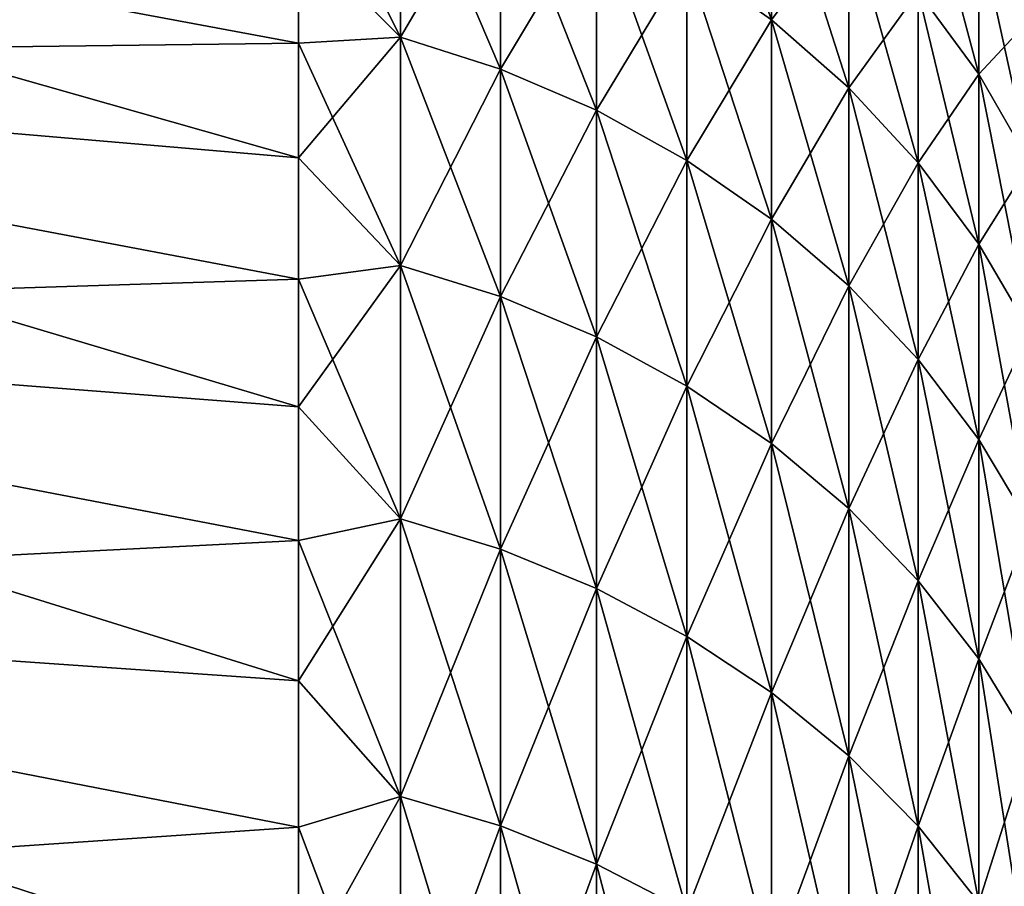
# Model space of a CAD drawing. Header units: metres. Extents: x -61 to 49, y -32 to 32.
# Tile 42 of 256: x -58.27 to -55.53, y 27.08 to 29.49. Entities that reach past the tile are written whole.
import ezdxf

# ---------------------------------------------------------------- set-up
doc = ezdxf.new("R2010")
doc.units = ezdxf.units.M
doc.layers.add('solid_K_27_40_10_000Y34', color=7, linetype='CONTINUOUS')

msp = doc.modelspace()

# ---------------------------------------------------------------- linework, layer by layer
at = {"layer": 'solid_K_27_40_10_000Y34'}
for points in [[(-56.413712, 30.136003, -9.141657), (-56.179329, 29.967154, -9.090437), (-56.179329, 29.485012, -10.549906)], [(-56.413712, 29.651144, -10.609348), (-56.413712, 30.136003, -9.141657), (-56.179329, 29.485012, -10.549906)], [(-60.739529, 30.026102, -12.437168), (-57.49202, 29.420321, -12.401699), (-57.49202, 29.101994, -13.131311)], [(-60.739529, 29.379631, -13.895583), (-60.739529, 30.026102, -12.437168), (-57.49202, 29.101994, -13.131311)], [(-60.739529, 30.026102, -12.437168), (-57.49202, 29.72036, -11.664375), (-57.49202, 29.420321, -12.401699)], [(-60.739529, 30.026102, 12.437168), (-57.49202, 29.420321, 12.401699), (-57.49202, 29.72036, 11.664376)], [(-60.739529, 30.026102, 12.437168), (-60.739529, 29.379631, 13.895583), (-57.49202, 29.420321, 12.401699)], [(-57.208706, 29.436737, -12.193095), (-57.49202, 29.72036, -11.664375), (-57.49202, 30.001923, -10.919801)], [(-57.208706, 29.436737, -12.193095), (-57.49202, 30.001923, -10.919801), (-57.208706, 29.999565, -10.734016)], [(-57.208706, 29.999565, 10.734016), (-57.49202, 29.72036, 11.664376), (-57.208706, 29.436737, 12.193095)], [(-57.208706, 29.999565, 10.734016), (-57.208706, 29.436737, 12.193095), (-56.93124, 29.90984, 10.701912)], [(-57.208706, 29.999565, -10.734016), (-56.93124, 29.90984, -10.701912), (-56.93124, 29.348694, -12.156628)], [(-57.208706, 29.436737, -12.193095), (-57.208706, 29.999565, -10.734016), (-56.93124, 29.348694, -12.156628)], [(-56.413712, 29.651144, 10.609348), (-56.179329, 29.485012, 10.549906), (-56.179329, 29.967154, 9.090437)], [(-56.179329, 29.967154, 9.090437), (-56.179329, 29.485012, 10.549906), (-55.964695, 29.775764, 9.032379)], [(-56.179329, 29.967154, -9.090437), (-55.964695, 29.775764, -9.032379), (-55.964695, 29.2967, -10.482527)], [(-56.179329, 29.485012, -10.549906), (-56.179329, 29.967154, -9.090437), (-55.964695, 29.2967, -10.482527)], [(-55.772167, 29.968369, -7.506685), (-55.603855, 29.735277, -7.448299), (-55.603855, 29.33399, -8.898369)], [(-55.772167, 29.563934, -8.968122), (-55.772167, 29.968369, -7.506685), (-55.603855, 29.33399, -8.898369)], [(-57.208706, 29.436737, 12.193095), (-56.93124, 29.348694, 12.156628), (-56.93124, 29.90984, 10.701912)], [(-56.93124, 29.90984, 10.701912), (-56.93124, 29.348694, 12.156628), (-56.665268, 29.793274, 10.660204)], [(-56.93124, 29.90984, -10.701912), (-56.665268, 29.793274, -10.660204), (-56.665268, 29.234314, -12.109249)], [(-56.93124, 29.348694, -12.156628), (-56.93124, 29.90984, -10.701912), (-56.665268, 29.234314, -12.109249)], [(-56.93124, 29.348694, 12.156628), (-56.665268, 29.234314, 12.109249), (-56.665268, 29.793274, 10.660204)], [(-56.665268, 29.793274, 10.660204), (-56.665268, 29.234314, 12.109249), (-56.413712, 29.651144, 10.609348)], [(-56.665268, 29.793274, -10.660204), (-56.413712, 29.651144, -10.609348), (-56.413712, 29.094851, -12.051482)], [(-56.665268, 29.234314, -12.109249), (-56.665268, 29.793274, -10.660204), (-56.413712, 29.094851, -12.051482)], [(-56.179329, 29.485012, 10.549906), (-55.964695, 29.2967, 10.482527), (-55.964695, 29.775764, 9.032379)], [(-55.964695, 29.775764, 9.032379), (-55.964695, 29.2967, 10.482527), (-55.772167, 29.563934, 8.968122)], [(-55.964695, 29.775764, -9.032379), (-55.772167, 29.563934, -8.968122), (-55.772167, 29.088278, -10.407952)], [(-55.964695, 29.2967, -10.482527), (-55.964695, 29.775764, -9.032379), (-55.772167, 29.088278, -10.407952)], [(-57.208706, 29.436737, -12.193095), (-57.49202, 29.420321, -12.401699), (-57.49202, 29.72036, -11.664375)], [(-57.208706, 29.436737, 12.193095), (-57.49202, 29.72036, 11.664376), (-57.49202, 29.420321, 12.401699)], [(-55.772167, 29.563934, 8.968122), (-55.603855, 29.33399, 8.898369), (-55.603855, 29.735277, 7.448299)], [(-55.603855, 29.735277, 7.448299), (-55.603855, 29.33399, 8.898369), (-55.461613, 29.486383, 7.385955)], [(-55.603855, 29.735277, -7.448299), (-55.461613, 29.486383, -7.385955), (-55.461613, 29.088455, -8.823886)], [(-55.603855, 29.33399, -8.898369), (-55.603855, 29.735277, -7.448299), (-55.461613, 29.088455, -8.823886)], [(-56.665268, 29.234314, 12.109249), (-56.413712, 29.094851, 12.051482), (-56.413712, 29.651144, 10.609348)], [(-56.413712, 29.651144, 10.609348), (-56.413712, 29.094851, 12.051482), (-56.179329, 29.485012, 10.549906)], [(-56.413712, 29.651144, -10.609348), (-56.179329, 29.485012, -10.549906), (-56.179329, 28.931835, -11.983959)], [(-56.413712, 29.094851, -12.051482), (-56.413712, 29.651144, -10.609348), (-56.179329, 28.931835, -11.983959)], [(-55.964695, 29.2967, 10.482527), (-55.772167, 29.088278, 10.407952), (-55.772167, 29.563934, 8.968122)], [(-55.772167, 29.563934, 8.968122), (-55.772167, 29.088278, 10.407952), (-55.603855, 29.33399, 8.898369)], [(-55.772167, 29.563934, -8.968122), (-55.603855, 29.33399, -8.898369), (-55.603855, 28.862034, -10.327001)], [(-55.772167, 29.088278, -10.407952), (-55.772167, 29.563934, -8.968122), (-55.603855, 28.862034, -10.327001)], [(-56.413712, 29.094851, 12.051482), (-56.179329, 28.931835, 11.983959), (-56.179329, 29.485012, 10.549906)], [(-56.179329, 29.485012, 10.549906), (-56.179329, 28.931835, 11.983959), (-55.964695, 29.2967, 10.482527)], [(-56.179329, 29.485012, -10.549906), (-55.964695, 29.2967, -10.482527), (-55.964695, 28.747059, -11.907421)], [(-56.179329, 28.931835, -11.983959), (-56.179329, 29.485012, -10.549906), (-55.964695, 28.747059, -11.907421)], [(-55.603855, 29.33399, 8.898369), (-55.461613, 29.088455, 8.823886), (-55.461613, 29.486383, 7.385955)], [(-60.739529, 29.379631, 13.895583), (-57.49202, 29.101994, 13.131311), (-57.49202, 29.420321, 12.401699)], [(-57.208706, 28.802992, -13.622801), (-57.49202, 29.420321, -12.401699), (-57.208706, 29.436737, -12.193095)], [(-57.208706, 29.436737, 12.193095), (-57.49202, 29.420321, 12.401699), (-57.49202, 29.101994, 13.131311)], [(-57.208706, 29.436737, 12.193095), (-57.49202, 29.101994, 13.131311), (-57.208706, 28.802992, 13.622801)], [(-57.208706, 28.802992, -13.622801), (-57.49202, 29.101994, -13.131311), (-57.49202, 29.420321, -12.401699)], [(-57.208706, 29.436737, 12.193095), (-57.208706, 28.802992, 13.622801), (-56.93124, 29.348694, 12.156628)], [(-57.208706, 29.436737, -12.193095), (-56.93124, 29.348694, -12.156628), (-56.93124, 28.716845, -13.582056)], [(-57.208706, 28.802992, -13.622801), (-57.208706, 29.436737, -12.193095), (-56.93124, 28.716845, -13.582056)], [(-60.739529, 29.379631, -13.895583), (-57.49202, 28.765577, -13.852761), (-57.49202, 28.411278, -14.565598)], [(-60.739529, 28.662434, -15.32041), (-60.739529, 29.379631, -13.895583), (-57.49202, 28.411278, -14.565598)], [(-60.739529, 29.379631, -13.895583), (-57.49202, 29.101994, -13.131311), (-57.49202, 28.765577, -13.852761)], [(-60.739529, 29.379631, 13.895583), (-57.49202, 28.765577, 13.85276), (-57.49202, 29.101994, 13.131311)], [(-60.739529, 29.379631, 13.895583), (-60.739529, 28.662434, 15.32041), (-57.49202, 28.765577, 13.85276)], [(-57.208706, 28.802992, 13.622801), (-56.93124, 28.716845, 13.582056), (-56.93124, 29.348694, 12.156628)], [(-56.93124, 29.348694, 12.156628), (-56.93124, 28.716845, 13.582056), (-56.665268, 29.234314, 12.109249)], [(-56.93124, 29.348694, -12.156628), (-56.665268, 29.234314, -12.109249), (-56.665268, 28.604927, -13.529123)], [(-56.93124, 28.716845, -13.582056), (-56.93124, 29.348694, -12.156628), (-56.665268, 28.604927, -13.529123)], [(-55.772167, 29.088278, 10.407952), (-55.603855, 28.862034, 10.327001), (-55.603855, 29.33399, 8.898369)], [(-55.603855, 29.33399, 8.898369), (-55.603855, 28.862034, 10.327001), (-55.461613, 29.088455, 8.823886)], [(-55.603855, 29.33399, -8.898369), (-55.461613, 29.088455, -8.823886), (-55.461613, 28.620449, -10.240561)], [(-55.603855, 28.862034, -10.327001), (-55.603855, 29.33399, -8.898369), (-55.461613, 28.620449, -10.240561)], [(-56.179329, 28.931835, 11.983959), (-55.964695, 28.747059, 11.907421), (-55.964695, 29.2967, 10.482527)], [(-55.964695, 29.2967, 10.482527), (-55.964695, 28.747059, 11.907421), (-55.772167, 29.088278, 10.407952)], [(-55.964695, 29.2967, -10.482527), (-55.772167, 29.088278, -10.407952), (-55.772167, 28.542547, -11.82271)], [(-55.964695, 28.747059, -11.907421), (-55.964695, 29.2967, -10.482527), (-55.772167, 28.542547, -11.82271)], [(-56.93124, 28.716845, 13.582056), (-56.665268, 28.604927, 13.529123), (-56.665268, 29.234314, 12.109249)], [(-56.665268, 29.234314, 12.109249), (-56.665268, 28.604927, 13.529123), (-56.413712, 29.094851, 12.051482)], [(-56.665268, 29.234314, -12.109249), (-56.413712, 29.094851, -12.051482), (-56.413712, 28.468468, -13.464582)], [(-56.665268, 28.604927, -13.529123), (-56.665268, 29.234314, -12.109249), (-56.413712, 28.468468, -13.464582)], [(-57.208706, 28.802992, -13.622801), (-57.49202, 28.765577, -13.852761), (-57.49202, 29.101994, -13.131311)], [(-57.208706, 28.802992, 13.622801), (-57.49202, 29.101994, 13.131311), (-57.49202, 28.765577, 13.85276)], [(-56.665268, 28.604927, 13.529123), (-56.413712, 28.468468, 13.464582), (-56.413712, 29.094851, 12.051482)], [(-56.413712, 29.094851, 12.051482), (-56.413712, 28.468468, 13.464582), (-56.179329, 28.931835, 11.983959)], [(-56.413712, 29.094851, -12.051482), (-56.179329, 28.931835, -11.983959), (-56.179329, 28.308962, -13.389141)], [(-56.413712, 28.468468, -13.464582), (-56.413712, 29.094851, -12.051482), (-56.179329, 28.308962, -13.389141)], [(-55.964695, 28.747059, 11.907421), (-55.772167, 28.542547, 11.82271), (-55.772167, 29.088278, 10.407952)], [(-55.772167, 29.088278, 10.407952), (-55.772167, 28.542547, 11.82271), (-55.603855, 28.862034, 10.327001)], [(-55.772167, 29.088278, -10.407952), (-55.603855, 28.862034, -10.327001), (-55.603855, 28.320545, -11.730754)], [(-55.772167, 28.542547, -11.82271), (-55.772167, 29.088278, -10.407952), (-55.603855, 28.320545, -11.730754)], [(-55.603855, 28.862034, 10.327001), (-55.461613, 28.620449, 10.240561), (-55.461613, 29.088455, 8.823886)], [(-56.413712, 28.468468, 13.464582), (-56.179329, 28.308962, 13.389141), (-56.179329, 28.931835, 11.983959)], [(-56.179329, 28.931835, 11.983959), (-56.179329, 28.308962, 13.389141), (-55.964695, 28.747059, 11.907421)], [(-56.179329, 28.931835, -11.983959), (-55.964695, 28.747059, -11.907421), (-55.964695, 28.128162, -13.30363)], [(-56.179329, 28.308962, -13.389141), (-56.179329, 28.931835, -11.983959), (-55.964695, 28.128162, -13.30363)], [(-55.772167, 28.542547, 11.82271), (-55.603855, 28.320545, 11.730754), (-55.603855, 28.862034, 10.327001)], [(-55.603855, 28.862034, 10.327001), (-55.603855, 28.320545, 11.730754), (-55.461613, 28.620449, 10.240561)], [(-55.603855, 28.862034, -10.327001), (-55.461613, 28.620449, -10.240561), (-55.461613, 28.083494, -11.632564)], [(-55.603855, 28.320545, -11.730754), (-55.603855, 28.862034, -10.327001), (-55.461613, 28.083494, -11.632564)], [(-57.208706, 28.099857, -15.019687), (-57.49202, 28.765577, -13.852761), (-57.208706, 28.802992, -13.622801)], [(-57.208706, 28.802992, 13.622801), (-57.49202, 28.765577, 13.85276), (-57.49202, 28.41128, 14.565598)], [(-57.208706, 28.802992, 13.622801), (-57.49202, 28.41128, 14.565598), (-57.208706, 28.099857, 15.019687)], [(-57.208706, 28.802992, 13.622801), (-57.208706, 28.099857, 15.019687), (-56.93124, 28.716845, 13.582056)], [(-57.208706, 28.802992, -13.622801), (-56.93124, 28.716845, -13.582056), (-56.93124, 28.015816, -14.974765)], [(-57.208706, 28.099857, -15.019687), (-57.208706, 28.802992, -13.622801), (-56.93124, 28.015816, -14.974765)], [(-60.739529, 28.662434, 15.32041), (-57.49202, 28.41128, 14.565598), (-57.49202, 28.765577, 13.85276)], [(-57.208706, 28.099857, -15.019687), (-57.49202, 28.411278, -14.565598), (-57.49202, 28.765577, -13.852761)], [(-56.179329, 28.308962, 13.389141), (-55.964695, 28.128162, 13.30363), (-55.964695, 28.747059, 11.907421)], [(-55.964695, 28.747059, 11.907421), (-55.964695, 28.128162, 13.30363), (-55.772167, 28.542547, 11.82271)], [(-55.964695, 28.747059, -11.907421), (-55.772167, 28.542547, -11.82271), (-55.772167, 27.928053, -13.208985)], [(-55.964695, 28.128162, -13.30363), (-55.964695, 28.747059, -11.907421), (-55.772167, 27.928053, -13.208985)], [(-57.208706, 28.099857, 15.019687), (-56.93124, 28.015816, 14.974765), (-56.93124, 28.716845, 13.582056)], [(-56.93124, 28.716845, 13.582056), (-56.93124, 28.015816, 14.974765), (-56.665268, 28.604927, 13.529123)], [(-56.93124, 28.716845, -13.582056), (-56.665268, 28.604927, -13.529123), (-56.665268, 27.90663, -14.916404)], [(-56.93124, 28.015816, -14.974765), (-56.93124, 28.716845, -13.582056), (-56.665268, 27.90663, -14.916404)], [(-60.739529, 28.662434, -15.32041), (-57.49202, 28.03932, -15.269381), (-57.49202, 27.649931, -15.96367)], [(-60.739529, 27.876213, -16.708284), (-60.739529, 28.662434, -15.32041), (-57.49202, 27.649931, -15.96367)], [(-60.739529, 28.662434, -15.32041), (-57.49202, 28.411278, -14.565598), (-57.49202, 28.03932, -15.269381)], [(-60.739529, 28.662434, 15.32041), (-57.49202, 28.03932, 15.26938), (-57.49202, 28.41128, 14.565598)], [(-60.739529, 28.662434, 15.32041), (-60.739529, 27.876213, 16.708284), (-57.49202, 28.03932, 15.26938)], [(-56.93124, 28.015816, 14.974765), (-56.665268, 27.90663, 14.916404), (-56.665268, 28.604927, 13.529123)], [(-56.665268, 28.604927, 13.529123), (-56.665268, 27.90663, 14.916404), (-56.413712, 28.468468, 13.464582)], [(-56.665268, 28.604927, -13.529123), (-56.413712, 28.468468, -13.464582), (-56.413712, 27.7735, -14.845245)], [(-56.665268, 27.90663, -14.916404), (-56.665268, 28.604927, -13.529123), (-56.413712, 27.7735, -14.845245)], [(-55.603855, 28.320545, 11.730754), (-55.461613, 28.083494, 11.632564), (-55.461613, 28.620449, 10.240561)], [(-55.964695, 28.128162, 13.30363), (-55.772167, 27.928053, 13.208985), (-55.772167, 28.542547, 11.82271)], [(-55.772167, 28.542547, 11.82271), (-55.772167, 27.928053, 13.208985), (-55.603855, 28.320545, 11.730754)], [(-55.772167, 28.542547, -11.82271), (-55.603855, 28.320545, -11.730754), (-55.603855, 27.710831, -13.106247)], [(-55.772167, 27.928053, -13.208985), (-55.772167, 28.542547, -11.82271), (-55.603855, 27.710831, -13.106247)], [(-56.665268, 27.90663, 14.916404), (-56.413712, 27.7735, 14.845245), (-56.413712, 28.468468, 13.464582)], [(-56.413712, 28.468468, 13.464582), (-56.413712, 27.7735, 14.845245), (-56.179329, 28.308962, 13.389141)], [(-56.413712, 28.468468, -13.464582), (-56.179329, 28.308962, -13.389141), (-56.179329, 27.617887, -14.762069)], [(-56.413712, 27.7735, -14.845245), (-56.413712, 28.468468, -13.464582), (-56.179329, 27.617887, -14.762069)], [(-57.208706, 28.099857, 15.019687), (-57.49202, 28.41128, 14.565598), (-57.49202, 28.03932, 15.26938)], [(-57.208706, 28.099857, -15.019687), (-57.49202, 28.03932, -15.269381), (-57.49202, 28.411278, -14.565598)], [(-55.772167, 27.928053, 13.208985), (-55.603855, 27.710831, 13.106247), (-55.603855, 28.320545, 11.730754)], [(-55.603855, 28.320545, 11.730754), (-55.603855, 27.710831, 13.106247), (-55.461613, 28.083494, 11.632564)], [(-55.603855, 28.320545, -11.730754), (-55.461613, 28.083494, -11.632564), (-55.461613, 27.478884, -12.996544)], [(-55.603855, 27.710831, -13.106247), (-55.603855, 28.320545, -11.730754), (-55.461613, 27.478884, -12.996544)], [(-56.413712, 27.7735, 14.845245), (-56.179329, 27.617887, 14.762069), (-56.179329, 28.308962, 13.389141)], [(-56.179329, 28.308962, 13.389141), (-56.179329, 27.617887, 14.762069), (-55.964695, 28.128162, 13.30363)], [(-56.179329, 28.308962, -13.389141), (-55.964695, 28.128162, -13.30363), (-55.964695, 27.441502, -14.667789)], [(-56.179329, 27.617887, -14.762069), (-56.179329, 28.308962, -13.389141), (-55.964695, 27.441502, -14.667789)], [(-56.179329, 27.617887, 14.762069), (-55.964695, 27.441502, 14.667789), (-55.964695, 28.128162, 13.30363)], [(-55.964695, 28.128162, 13.30363), (-55.964695, 27.441502, 14.667789), (-55.772167, 27.928053, 13.208985)], [(-55.964695, 28.128162, -13.30363), (-55.772167, 27.928053, -13.208985), (-55.772167, 27.246279, -14.563439)], [(-55.964695, 27.441502, -14.667789), (-55.964695, 28.128162, -13.30363), (-55.772167, 27.246279, -14.563439)], [(-57.208706, 27.329029, -16.38039), (-57.49202, 28.03932, -15.269381), (-57.208706, 28.099857, -15.019687)], [(-57.208706, 28.099857, 15.019687), (-57.49202, 28.03932, 15.26938), (-57.49202, 27.649931, 15.96367)], [(-57.208706, 28.099857, 15.019687), (-57.49202, 27.649931, 15.96367), (-57.208706, 27.329029, 16.38039)], [(-57.208706, 28.099857, 15.019687), (-57.208706, 27.329029, 16.38039), (-56.93124, 28.015816, 14.974765)], [(-57.208706, 28.099857, -15.019687), (-56.93124, 28.015816, -14.974765), (-56.93124, 27.247292, -16.331398)], [(-57.208706, 27.329029, -16.38039), (-57.208706, 28.099857, -15.019687), (-56.93124, 27.247292, -16.331398)], [(-55.603855, 27.710831, 13.106247), (-55.461613, 27.478884, 12.996544), (-55.461613, 28.083494, 11.632564)], [(-60.739529, 27.876213, 16.708284), (-57.49202, 27.649931, 15.96367), (-57.49202, 28.03932, 15.26938)], [(-57.208706, 27.329029, -16.38039), (-57.49202, 27.649931, -15.96367), (-57.49202, 28.03932, -15.269381)], [(-57.208706, 27.329029, 16.38039), (-56.93124, 27.247292, 16.331398), (-56.93124, 28.015816, 14.974765)], [(-56.93124, 28.015816, 14.974765), (-56.93124, 27.247292, 16.331398), (-56.665268, 27.90663, 14.916404)], [(-56.93124, 28.015816, -14.974765), (-56.665268, 27.90663, -14.916404), (-56.665268, 27.141102, -16.26775)], [(-56.93124, 27.247292, -16.331398), (-56.93124, 28.015816, -14.974765), (-56.665268, 27.141102, -16.26775)], [(-55.964695, 27.441502, 14.667789), (-55.772167, 27.246279, 14.563439), (-55.772167, 27.928053, 13.208985)], [(-55.772167, 27.928053, 13.208985), (-55.772167, 27.246279, 14.563439), (-55.603855, 27.710831, 13.106247)], [(-55.772167, 27.928053, -13.208985), (-55.603855, 27.710831, -13.106247), (-55.603855, 27.034359, -14.450167)], [(-55.772167, 27.246279, -14.563439), (-55.772167, 27.928053, -13.208985), (-55.603855, 27.034359, -14.450167)], [(-56.93124, 27.247292, 16.331398), (-56.665268, 27.141102, 16.26775), (-56.665268, 27.90663, 14.916404)], [(-56.665268, 27.90663, 14.916404), (-56.665268, 27.141102, 16.26775), (-56.413712, 27.7735, 14.845245)], [(-56.665268, 27.90663, -14.916404), (-56.413712, 27.7735, -14.845245), (-56.413712, 27.011623, -16.190144)], [(-56.665268, 27.141102, -16.26775), (-56.665268, 27.90663, -14.916404), (-56.413712, 27.011623, -16.190144)], [(-60.739529, 27.876213, -16.708284), (-57.49202, 27.243353, -16.648037), (-57.49202, 26.819839, -17.322056)], [(-60.739529, 27.022747, -18.056055), (-60.739529, 27.876213, -16.708284), (-57.49202, 26.819839, -17.322056)], [(-60.739529, 27.876213, -16.708284), (-57.49202, 27.649931, -15.96367), (-57.49202, 27.243353, -16.648037)], [(-60.739529, 27.876213, 16.708284), (-57.49202, 27.243353, 16.648037), (-57.49202, 27.649931, 15.96367)], [(-60.739529, 27.876213, 16.708284), (-60.739529, 27.022747, 18.056055), (-57.49202, 27.243353, 16.648037)], [(-56.665268, 27.141102, 16.26775), (-56.413712, 27.011623, 16.190144), (-56.413712, 27.7735, 14.845245)], [(-56.413712, 27.7735, 14.845245), (-56.413712, 27.011623, 16.190144), (-56.179329, 27.617887, 14.762069)], [(-56.413712, 27.7735, -14.845245), (-56.179329, 27.617887, -14.762069), (-56.179329, 26.860281, -16.099432)], [(-56.413712, 27.011623, -16.190144), (-56.413712, 27.7735, -14.845245), (-56.179329, 26.860281, -16.099432)], [(-55.772167, 27.246279, 14.563439), (-55.603855, 27.034359, 14.450167), (-55.603855, 27.710831, 13.106247)], [(-55.603855, 27.710831, 13.106247), (-55.603855, 27.034359, 14.450167), (-55.461613, 27.478884, 12.996544)], [(-55.603855, 27.710831, -13.106247), (-55.461613, 27.478884, -12.996544), (-55.461613, 26.808073, -14.329214)], [(-55.603855, 27.034359, -14.450167), (-55.603855, 27.710831, -13.106247), (-55.461613, 26.808073, -14.329214)], [(-57.208706, 27.329029, -16.38039), (-57.49202, 27.243353, -16.648037), (-57.49202, 27.649931, -15.96367)], [(-57.208706, 27.329029, 16.38039), (-57.49202, 27.649931, 15.96367), (-57.49202, 27.243353, 16.648037)], [(-56.413712, 27.011623, 16.190144), (-56.179329, 26.860281, 16.099432), (-56.179329, 27.617887, 14.762069)], [(-56.179329, 27.617887, 14.762069), (-56.179329, 26.860281, 16.099432), (-55.964695, 27.441502, 14.667789)], [(-56.179329, 27.617887, -14.762069), (-55.964695, 27.441502, -14.667789), (-55.964695, 26.688732, -15.996611)], [(-56.179329, 26.860281, -16.099432), (-56.179329, 27.617887, -14.762069), (-55.964695, 26.688732, -15.996611)], [(-55.603855, 27.034359, 14.450167), (-55.461613, 26.808073, 14.329214), (-55.461613, 27.478884, 12.996544)], [(-56.179329, 26.860281, 16.099432), (-55.964695, 26.688732, 15.996611), (-55.964695, 27.441502, 14.667789)], [(-55.964695, 27.441502, 14.667789), (-55.964695, 26.688732, 15.996611), (-55.772167, 27.246279, 14.563439)], [(-55.964695, 27.441502, -14.667789), (-55.772167, 27.246279, -14.563439), (-55.772167, 26.498865, -15.882808)], [(-55.964695, 26.688732, -15.996611), (-55.964695, 27.441502, -14.667789), (-55.772167, 26.498865, -15.882808)], [(-57.208706, 26.492363, -17.701632), (-57.49202, 27.243353, -16.648037), (-57.208706, 27.329029, -16.38039)], [(-57.208706, 27.329029, 16.38039), (-57.49202, 27.243353, 16.648037), (-57.49202, 26.819838, 17.322058)], [(-57.208706, 27.329029, 16.38039), (-57.49202, 26.819838, 17.322058), (-57.208706, 26.492363, 17.701632)], [(-57.208706, 27.329029, 16.38039), (-57.208706, 26.492363, 17.701632), (-56.93124, 27.247292, 16.331398)], [(-57.208706, 27.329029, -16.38039), (-56.93124, 27.247292, -16.331398), (-56.93124, 26.413128, -17.648687)], [(-57.208706, 26.492363, -17.701632), (-57.208706, 27.329029, -16.38039), (-56.93124, 26.413128, -17.648687)], [(-60.739529, 27.022747, 18.056055), (-57.49202, 26.819838, 17.322058), (-57.49202, 27.243353, 16.648037)], [(-57.208706, 26.492363, -17.701632), (-57.49202, 26.819839, -17.322056), (-57.49202, 27.243353, -16.648037)], [(-57.208706, 26.492363, 17.701632), (-56.93124, 26.413128, 17.648687), (-56.93124, 27.247292, 16.331398)], [(-56.93124, 27.247292, 16.331398), (-56.93124, 26.413128, 17.648687), (-56.665268, 27.141102, 16.26775)], [(-56.93124, 27.247292, -16.331398), (-56.665268, 27.141102, -16.26775), (-56.665268, 26.310188, -17.579906)], [(-56.93124, 26.413128, -17.648687), (-56.93124, 27.247292, -16.331398), (-56.665268, 26.310188, -17.579906)], [(-55.964695, 26.688732, 15.996611), (-55.772167, 26.498865, 15.882808), (-55.772167, 27.246279, 14.563439)], [(-55.772167, 27.246279, 14.563439), (-55.772167, 26.498865, 15.882808), (-55.603855, 27.034359, 14.450167)], [(-55.772167, 27.246279, -14.563439), (-55.603855, 27.034359, -14.450167), (-55.603855, 26.292759, -15.759274)], [(-55.772167, 26.498865, -15.882808), (-55.772167, 27.246279, -14.563439), (-55.603855, 26.292759, -15.759274)], [(-56.93124, 26.413128, 17.648687), (-56.665268, 26.310188, 17.579906), (-56.665268, 27.141102, 16.26775)], [(-56.665268, 27.141102, 16.26775), (-56.665268, 26.310188, 17.579906), (-56.413712, 27.011623, 16.190144)], [(-56.665268, 27.141102, -16.26775), (-56.413712, 27.011623, -16.190144), (-56.413712, 26.184675, -17.49604)], [(-56.665268, 26.310188, -17.579906), (-56.665268, 27.141102, -16.26775), (-56.413712, 26.184675, -17.49604)]]:
    msp.add_3dface(points, dxfattribs=at)

doc.saveas('drawing.dxf')
